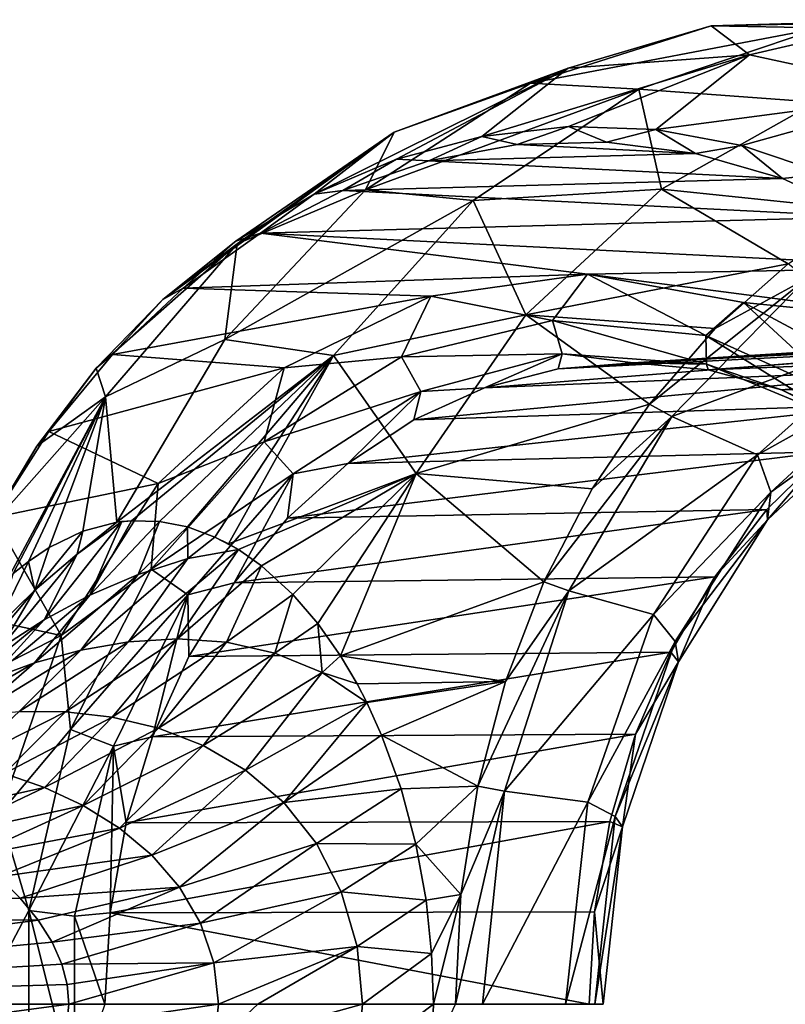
# Model space of a CAD drawing. Header units: metres. Extents: x -46 to 104, y -30 to 30.
# Tile 125 of 127: x 75 to 87, y 0 to 17. Entities that reach past the tile are written whole.
import ezdxf

# ---------------------------------------------------------------- set-up
doc = ezdxf.new("R2010")
doc.units = ezdxf.units.M
doc.layers.add('solid_122529', color=7, linetype='CONTINUOUS')

msp = doc.modelspace()

# ---------------------------------------------------------------- linework, layer by layer
at = {"layer": 'solid_122529'}
for points in [[(86.17675, 16.511366, 558.269958), (83.127251, 15.54291, 560.405212), (88.024284, 16.477421, 561.300537)], [(83.76149, 15.799109, 555.704529), (83.127251, 15.54291, 560.405212), (86.17675, 16.511366, 558.269958)], [(83.127251, 15.54291, 560.405212), (84.95153, 15.441251, 563.452087), (88.024284, 16.477421, 561.300537)], [(86.82296, 16.021406, 553.560913), (83.76149, 15.799109, 555.704529), (86.17675, 16.511366, 558.269958)], [(88.024284, 16.477421, 561.300537), (84.95153, 15.441251, 563.452087), (87.945541, 15.222987, 565.611816)], [(86.17675, 16.511366, 558.269958), (88.024284, 16.477421, 561.300537), (91.210098, 16.61569, 559.069763)], [(89.326904, 16.60084, 556.064209), (86.17675, 16.511366, 558.269958), (91.210098, 16.61569, 559.069763)], [(86.82296, 16.021406, 553.560913), (86.17675, 16.511366, 558.269958), (89.326904, 16.60084, 556.064209)], [(89.843307, 15.371681, 551.445984), (86.82296, 16.021406, 553.560913), (89.326904, 16.60084, 556.064209)], [(82.30143, 14.644729, 552.675354), (83.76149, 15.799109, 555.704529), (86.82296, 16.021406, 553.560913)], [(83.76683, 14.812232, 551.649231), (82.30143, 14.644729, 552.675354), (86.82296, 16.021406, 553.560913)], [(85.238068, 14.762021, 550.61908), (83.76683, 14.812232, 551.649231), (86.82296, 16.021406, 553.560913)], [(85.238068, 14.762021, 550.61908), (86.82296, 16.021406, 553.560913), (89.843307, 15.371681, 551.445984)], [(79.473892, 13.669588, 554.655212), (80.825531, 14.716891, 557.760315), (83.76149, 15.799109, 555.704529)], [(80.863411, 14.261972, 553.682251), (79.473892, 13.669588, 554.655212), (83.76149, 15.799109, 555.704529)], [(83.76149, 15.799109, 555.704529), (80.825531, 14.716891, 557.760315), (83.127251, 15.54291, 560.405212)], [(82.30143, 14.644729, 552.675354), (80.863411, 14.261972, 553.682251), (83.76149, 15.799109, 555.704529)], [(83.127251, 15.54291, 560.405212), (80.340729, 13.747024, 562.356384), (84.95153, 15.441251, 563.452087)], [(80.825531, 14.716891, 557.760315), (80.340729, 13.747024, 562.356384), (83.127251, 15.54291, 560.405212)], [(80.340729, 13.747024, 562.356384), (82.159279, 13.563643, 565.407227), (84.95153, 15.441251, 563.452087)], [(84.95153, 15.441251, 563.452087), (82.159279, 13.563643, 565.407227), (85.335106, 13.757498, 567.439697)], [(84.95153, 15.441251, 563.452087), (85.335106, 13.757498, 567.439697), (87.945541, 15.222987, 565.611816)], [(86.693512, 14.494832, 549.599976), (85.238068, 14.762021, 550.61908), (89.843307, 15.371681, 551.445984)], [(88.111771, 14.014593, 548.606873), (86.693512, 14.494832, 549.599976), (89.843307, 15.371681, 551.445984)], [(88.804413, 13.396319, 569.0495), (87.945541, 15.222987, 565.611816), (85.335106, 13.757498, 567.439697)], [(82.902039, 14.508451, 551.731628), (82.30143, 14.644729, 552.675354), (83.76683, 14.812232, 551.649231)], [(84.410484, 14.548904, 550.675354), (82.902039, 14.508451, 551.731628), (83.76683, 14.812232, 551.649231)], [(84.410484, 14.548904, 550.675354), (83.76683, 14.812232, 551.649231), (85.238068, 14.762021, 550.61908)], [(76.921089, 11.893733, 556.442688), (78.174873, 12.833654, 559.616333), (80.825531, 14.716891, 557.760315)], [(78.153328, 12.876297, 555.579895), (76.921089, 11.893733, 556.442688), (80.825531, 14.716891, 557.760315)], [(79.473892, 13.669588, 554.655212), (78.153328, 12.876297, 555.579895), (80.825531, 14.716891, 557.760315)], [(80.825531, 14.716891, 557.760315), (78.174873, 12.833654, 559.616333), (80.340729, 13.747024, 562.356384)], [(81.4095, 14.235743, 552.776672), (80.863411, 14.261972, 553.682251), (82.30143, 14.644729, 552.675354)], [(82.902039, 14.508451, 551.731628), (81.4095, 14.235743, 552.776672), (82.30143, 14.644729, 552.675354)], [(85.910789, 14.356619, 549.624878), (84.410484, 14.548904, 550.675354), (85.238068, 14.762021, 550.61908)], [(85.910789, 14.356619, 549.624878), (85.238068, 14.762021, 550.61908), (86.693512, 14.494832, 549.599976)], [(85.910789, 14.356619, 549.624878), (81.4095, 14.235743, 552.776672), (82.902039, 14.508451, 551.731628)], [(85.910789, 14.356619, 549.624878), (82.902039, 14.508451, 551.731628), (84.410484, 14.548904, 550.675354)], [(87.379074, 13.934768, 548.596741), (85.910789, 14.356619, 549.624878), (86.693512, 14.494832, 549.599976)], [(87.379074, 13.934768, 548.596741), (86.693512, 14.494832, 549.599976), (88.111771, 14.014593, 548.606873)], [(87.379074, 13.934768, 548.596741), (81.4095, 14.235743, 552.776672), (85.910789, 14.356619, 549.624878)], [(79.9571, 13.735092, 553.793701), (79.473892, 13.669588, 554.655212), (80.863411, 14.261972, 553.682251)], [(81.4095, 14.235743, 552.776672), (79.9571, 13.735092, 553.793701), (80.863411, 14.261972, 553.682251)], [(87.379074, 13.934768, 548.596741), (79.9571, 13.735092, 553.793701), (81.4095, 14.235743, 552.776672)], [(88.791962, 13.29012, 547.607422), (87.379074, 13.934768, 548.596741), (88.111771, 14.014593, 548.606873)], [(88.791962, 13.29012, 547.607422), (79.9571, 13.735092, 553.793701), (87.379074, 13.934768, 548.596741)], [(80.340729, 13.747024, 562.356384), (77.965546, 11.219312, 564.019531), (82.159279, 13.563643, 565.407227)], [(78.174873, 12.833654, 559.616333), (77.965546, 11.219312, 564.019531), (80.340729, 13.747024, 562.356384)], [(78.568382, 13.014702, 554.766052), (78.153328, 12.876297, 555.579895), (79.473892, 13.669588, 554.655212)], [(79.9571, 13.735092, 553.793701), (78.568382, 13.014702, 554.766052), (79.473892, 13.669588, 554.655212)], [(88.791962, 13.29012, 547.607422), (78.568382, 13.014702, 554.766052), (79.9571, 13.735092, 553.793701)], [(82.159279, 13.563643, 565.407227), (83.047897, 11.634554, 569.041199), (85.335106, 13.757498, 567.439697)], [(87.472397, 12.498139, 569.982178), (85.335106, 13.757498, 567.439697), (83.047897, 11.634554, 569.041199)], [(87.472397, 12.498139, 569.982178), (88.804413, 13.396319, 569.0495), (85.335106, 13.757498, 567.439697)], [(77.965546, 11.219312, 564.019531), (79.799698, 10.946915, 567.059448), (82.159279, 13.563643, 565.407227)], [(82.159279, 13.563643, 565.407227), (79.799698, 10.946915, 567.059448), (83.047897, 11.634554, 569.041199)], [(90.126976, 12.432936, 546.672668), (78.568382, 13.014702, 554.766052), (88.791962, 13.29012, 547.607422)], [(78.568382, 13.014702, 554.766052), (77.265434, 12.08618, 555.678406), (78.153328, 12.876297, 555.579895)], [(84.08654, 12.322955, 550.902222), (77.265434, 12.08618, 555.678406), (78.568382, 13.014702, 554.766052)], [(84.08654, 12.322955, 550.902222), (78.568382, 13.014702, 554.766052), (90.126976, 12.432936, 546.672668)], [(75.795288, 10.736332, 557.231018), (75.953796, 10.251902, 561.17157), (78.174873, 12.833654, 559.616333)], [(76.921089, 11.893733, 556.442688), (75.795288, 10.736332, 557.231018), (78.174873, 12.833654, 559.616333)], [(78.174873, 12.833654, 559.616333), (75.953796, 10.251902, 561.17157), (77.965546, 11.219312, 564.019531)], [(77.265434, 12.08618, 555.678406), (76.921089, 11.893733, 556.442688), (78.153328, 12.876297, 555.579895)], [(86.242889, 11.40359, 570.843079), (87.472397, 12.498139, 569.982178), (83.047897, 11.634554, 569.041199)], [(87.790047, 12.246994, 570.282959), (87.472397, 12.498139, 569.982178), (86.242889, 11.40359, 570.843079)], [(84.08654, 12.322955, 550.902222), (81.440262, 11.947763, 552.755127), (77.265434, 12.08618, 555.678406)], [(83.496269, 11.541411, 551.571106), (81.440262, 11.947763, 552.755127), (84.08654, 12.322955, 550.902222)], [(83.496269, 11.541411, 551.571106), (84.08654, 12.322955, 550.902222), (86.085648, 11.286877, 549.757996)], [(84.08654, 12.322955, 550.902222), (90.126976, 12.432936, 546.672668), (91.362862, 11.376763, 545.807251)], [(86.719749, 11.840444, 549.058411), (84.08654, 12.322955, 550.902222), (91.362862, 11.376763, 545.807251)], [(86.085648, 11.286877, 549.757996), (84.08654, 12.322955, 550.902222), (86.719749, 11.840444, 549.058411)], [(87.790047, 12.246994, 570.282959), (86.242889, 11.40359, 570.843079), (85.135201, 10.12987, 571.618652)], [(85.510452, 9.919663, 571.879089), (87.790047, 12.246994, 570.282959), (85.135201, 10.12987, 571.618652)], [(89.236176, 11.301971, 569.270325), (87.790047, 12.246994, 570.282959), (85.510452, 9.919663, 571.879089)], [(77.265434, 12.08618, 555.678406), (76.068985, 10.964388, 556.516174), (76.921089, 11.893733, 556.442688)], [(81.440262, 11.947763, 552.755127), (76.068985, 10.964388, 556.516174), (77.265434, 12.08618, 555.678406)], [(76.068985, 10.964388, 556.516174), (75.795288, 10.736332, 557.231018), (76.921089, 11.893733, 556.442688)], [(81.440262, 11.947763, 552.755127), (78.967369, 10.741052, 554.486694), (76.068985, 10.964388, 556.516174)], [(80.94767, 10.927417, 553.355652), (78.967369, 10.741052, 554.486694), (81.440262, 11.947763, 552.755127)], [(80.94767, 10.927417, 553.355652), (81.440262, 11.947763, 552.755127), (83.496269, 11.541411, 551.571106)], [(86.085648, 11.286877, 549.757996), (86.719749, 11.840444, 549.058411), (88.520935, 10.182966, 548.052795)], [(89.15889, 10.533877, 547.350525), (86.719749, 11.840444, 549.058411), (91.362862, 11.376763, 545.807251)], [(88.520935, 10.182966, 548.052795), (86.719749, 11.840444, 549.058411), (89.15889, 10.533877, 547.350525)], [(79.799698, 10.946915, 567.059448), (81.193222, 8.955607, 570.339844), (83.047897, 11.634554, 569.041199)], [(85.135201, 10.12987, 571.618652), (83.047897, 11.634554, 569.041199), (81.193222, 8.955607, 570.339844)], [(85.135201, 10.12987, 571.618652), (86.242889, 11.40359, 570.843079), (83.047897, 11.634554, 569.041199)], [(80.94767, 10.927417, 553.355652), (83.496269, 11.541411, 551.571106), (83.657974, 10.974635, 552.155029)], [(83.496269, 11.541411, 551.571106), (86.093155, 10.804692, 550.44989), (83.657974, 10.974635, 552.155029)], [(83.496269, 11.541411, 551.571106), (86.085648, 11.286877, 549.757996), (86.093155, 10.804692, 550.44989)], [(83.59079, 10.723104, 553.144409), (92.895119, 11.331891, 564.94104), (91.625427, 11.137908, 565.830139)], [(83.59079, 10.723104, 553.144409), (84.857582, 10.825469, 552.257385), (92.895119, 11.331891, 564.94104)], [(84.857582, 10.825469, 552.257385), (94.174316, 11.311232, 564.045349), (92.895119, 11.331891, 564.94104)], [(84.857582, 10.825469, 552.257385), (86.123222, 10.705978, 551.371155), (94.174316, 11.311232, 564.045349)], [(86.957497, 9.273235, 570.865906), (89.236176, 11.301971, 569.270325), (85.510452, 9.919663, 571.879089)], [(86.123222, 10.705978, 551.371155), (95.439072, 11.076394, 563.15979), (94.174316, 11.311232, 564.045349)], [(89.276321, 10.564251, 569.007446), (89.236176, 11.301971, 569.270325), (86.957497, 9.273235, 570.865906)], [(75.953796, 10.251902, 561.17157), (76.144791, 8.13464, 565.2901), (77.965546, 11.219312, 564.019531)], [(77.965546, 11.219312, 564.019531), (76.144791, 8.13464, 565.2901), (79.799698, 10.946915, 567.059448)], [(82.348724, 10.400878, 554.014099), (91.625427, 11.137908, 565.830139), (90.389473, 10.732888, 566.695557)], [(82.348724, 10.400878, 554.014099), (83.59079, 10.723104, 553.144409), (91.625427, 11.137908, 565.830139)], [(86.085648, 11.286877, 549.757996), (88.401939, 9.844254, 548.833252), (86.093155, 10.804692, 550.44989)], [(86.085648, 11.286877, 549.757996), (88.520935, 10.182966, 548.052795), (88.401939, 9.844254, 548.833252)], [(80.94767, 10.927417, 553.355652), (83.657974, 10.974635, 552.155029), (81.274567, 10.341648, 553.823914)], [(81.274567, 10.341648, 553.823914), (83.657974, 10.974635, 552.155029), (82.348724, 10.400878, 554.014099)], [(83.657974, 10.974635, 552.155029), (83.59079, 10.723104, 553.144409), (82.348724, 10.400878, 554.014099)], [(83.657974, 10.974635, 552.155029), (84.857582, 10.825469, 552.257385), (83.59079, 10.723104, 553.144409)], [(83.657974, 10.974635, 552.155029), (86.093155, 10.804692, 550.44989), (84.857582, 10.825469, 552.257385)], [(86.123222, 10.705978, 551.371155), (87.362373, 10.366938, 550.50354), (95.439072, 11.076394, 563.15979)], [(87.362373, 10.366938, 550.50354), (96.665878, 10.631626, 562.30072), (95.439072, 11.076394, 563.15979)], [(76.068985, 10.964388, 556.516174), (74.99807, 9.667213, 557.266052), (75.795288, 10.736332, 557.231018)], [(78.967369, 10.741052, 554.486694), (74.99807, 9.667213, 557.266052), (76.068985, 10.964388, 556.516174)], [(76.144791, 8.13464, 565.2901), (76.390465, 8.160939, 565.687073), (79.799698, 10.946915, 567.059448)], [(76.390465, 8.160939, 565.687073), (76.863007, 8.149752, 566.449402), (79.799698, 10.946915, 567.059448)], [(76.863007, 8.149752, 566.449402), (77.334167, 8.057683, 567.207642), (79.799698, 10.946915, 567.059448)], [(77.334167, 8.057683, 567.207642), (77.799904, 7.885533, 567.954956), (79.799698, 10.946915, 567.059448)], [(77.799904, 7.885533, 567.954956), (78.02903, 7.770172, 568.321533), (79.799698, 10.946915, 567.059448)], [(79.799698, 10.946915, 567.059448), (78.02903, 7.770172, 568.321533), (81.193222, 8.955607, 570.339844)], [(78.63163, 9.491097, 554.977356), (78.967369, 10.741052, 554.486694), (80.94767, 10.927417, 553.355652)], [(78.63163, 9.491097, 554.977356), (80.94767, 10.927417, 553.355652), (81.274567, 10.341648, 553.823914)], [(86.093155, 10.804692, 550.44989), (86.123222, 10.705978, 551.371155), (84.857582, 10.825469, 552.257385)], [(86.093155, 10.804692, 550.44989), (87.362373, 10.366938, 550.50354), (86.123222, 10.705978, 551.371155)], [(86.093155, 10.804692, 550.44989), (88.401939, 9.844254, 548.833252), (87.362373, 10.366938, 550.50354)], [(75.795288, 10.736332, 557.231018), (74.792503, 9.42113, 557.933167), (75.953796, 10.251902, 561.17157)], [(74.99807, 9.667213, 557.266052), (74.792503, 9.42113, 557.933167), (75.795288, 10.736332, 557.231018)], [(78.967369, 10.741052, 554.486694), (76.839439, 8.787679, 555.976685), (74.99807, 9.667213, 557.266052)], [(78.63163, 9.491097, 554.977356), (76.839439, 8.787679, 555.976685), (78.967369, 10.741052, 554.486694)], [(81.15712, 9.865408, 554.84845), (90.389473, 10.732888, 566.695557), (89.210922, 10.124593, 567.520752)], [(81.15712, 9.865408, 554.84845), (82.348724, 10.400878, 554.014099), (90.389473, 10.732888, 566.695557)], [(87.180283, 8.644083, 570.475098), (89.276321, 10.564251, 569.007446), (86.957497, 9.273235, 570.865906)], [(89.087952, 10.014724, 568.494385), (89.276321, 10.564251, 569.007446), (87.180283, 8.644083, 570.475098)], [(87.362373, 10.366938, 550.50354), (88.549828, 9.814921, 549.672058), (96.665878, 10.631626, 562.30072)], [(78.63163, 9.491097, 554.977356), (81.274567, 10.341648, 553.823914), (79.11731, 8.952044, 555.334412)], [(79.11731, 8.952044, 555.334412), (81.274567, 10.341648, 553.823914), (80.040428, 9.127706, 555.630371)], [(81.274567, 10.341648, 553.823914), (81.15712, 9.865408, 554.84845), (80.040428, 9.127706, 555.630371)], [(81.274567, 10.341648, 553.823914), (82.348724, 10.400878, 554.014099), (81.15712, 9.865408, 554.84845)], [(88.401939, 9.844254, 548.833252), (88.549828, 9.814921, 549.672058), (87.362373, 10.366938, 550.50354)], [(73.927483, 7.967493, 558.538818), (74.30941, 7.189501, 562.302917), (75.953796, 10.251902, 561.17157)], [(74.792503, 9.42113, 557.933167), (73.927483, 7.967493, 558.538818), (75.953796, 10.251902, 561.17157)], [(75.953796, 10.251902, 561.17157), (74.30941, 7.189501, 562.302917), (74.396454, 7.267614, 562.44635)], [(75.953796, 10.251902, 561.17157), (74.396454, 7.267614, 562.44635), (74.651009, 7.474776, 562.864197)], [(75.953796, 10.251902, 561.17157), (74.651009, 7.474776, 562.864197), (75.00103, 7.711102, 563.435669)], [(75.953796, 10.251902, 561.17157), (75.00103, 7.711102, 563.435669), (75.567177, 7.984375, 564.355225)], [(75.953796, 10.251902, 561.17157), (75.567177, 7.984375, 564.355225), (76.144791, 8.13464, 565.2901)], [(80.040428, 9.127706, 555.630371), (89.210922, 10.124593, 567.520752), (88.111992, 9.324544, 568.290222)], [(80.040428, 9.127706, 555.630371), (81.15712, 9.865408, 554.84845), (89.210922, 10.124593, 567.520752)], [(84.166748, 8.696992, 572.296814), (85.135201, 10.12987, 571.618652), (81.193222, 8.955607, 570.339844)], [(85.510452, 9.919663, 571.879089), (85.135201, 10.12987, 571.618652), (84.166748, 8.696992, 572.296814)], [(87.126945, 8.176326, 569.867493), (88.111992, 9.324544, 568.290222), (89.087952, 10.014724, 568.494385)], [(87.126945, 8.176326, 569.867493), (89.087952, 10.014724, 568.494385), (87.180283, 8.644083, 570.475098)], [(85.510452, 9.919663, 571.879089), (84.166748, 8.696992, 572.296814), (83.35273, 7.127468, 572.86676)], [(83.772926, 6.977274, 573.095764), (85.510452, 9.919663, 571.879089), (83.35273, 7.127468, 572.86676)], [(86.957497, 9.273235, 570.865906), (85.510452, 9.919663, 571.879089), (83.772926, 6.977274, 573.095764)], [(74.99807, 9.667213, 557.266052), (74.069763, 8.215289, 557.916016), (74.792503, 9.42113, 557.933167)], [(76.839439, 8.787679, 555.976685), (74.069763, 8.215289, 557.916016), (74.99807, 9.667213, 557.266052)], [(76.72245, 7.340542, 556.314209), (76.839439, 8.787679, 555.976685), (78.63163, 9.491097, 554.977356)], [(76.72245, 7.340542, 556.314209), (78.63163, 9.491097, 554.977356), (79.11731, 8.952044, 555.334412)], [(74.069763, 8.215289, 557.916016), (73.927483, 7.967493, 558.538818), (74.792503, 9.42113, 557.933167)], [(79.021515, 8.202912, 556.343872), (88.111992, 9.324544, 568.290222), (87.113434, 8.347856, 568.989441)], [(79.021515, 8.202912, 556.343872), (80.040428, 9.127706, 555.630371), (88.111992, 9.324544, 568.290222)], [(87.126945, 8.176326, 569.867493), (87.113434, 8.347856, 568.989441), (88.111992, 9.324544, 568.290222)], [(85.202141, 6.579198, 572.094971), (86.957497, 9.273235, 570.865906), (83.772926, 6.977274, 573.095764)], [(87.180283, 8.644083, 570.475098), (86.957497, 9.273235, 570.865906), (85.202141, 6.579198, 572.094971)], [(79.11731, 8.952044, 555.334412), (80.040428, 9.127706, 555.630371), (79.021515, 8.202912, 556.343872)], [(76.72245, 7.340542, 556.314209), (79.11731, 8.952044, 555.334412), (77.344032, 6.907486, 556.576111)], [(77.344032, 6.907486, 556.576111), (79.11731, 8.952044, 555.334412), (78.121185, 7.109895, 556.974243)], [(78.02903, 7.770172, 568.321533), (78.196304, 7.67268, 568.588623), (81.193222, 8.955607, 570.339844)], [(79.11731, 8.952044, 555.334412), (79.021515, 8.202912, 556.343872), (78.121185, 7.109895, 556.974243)], [(78.196304, 7.67268, 568.588623), (78.587624, 7.398728, 569.211487), (81.193222, 8.955607, 570.339844)], [(78.587624, 7.398728, 569.211487), (79.116203, 6.917048, 570.047852), (81.193222, 8.955607, 570.339844)], [(79.116203, 6.917048, 570.047852), (79.536049, 6.428442, 570.707336), (81.193222, 8.955607, 570.339844)], [(79.536049, 6.428442, 570.707336), (79.919243, 5.881947, 571.305054), (81.193222, 8.955607, 570.339844)], [(83.35273, 7.127468, 572.86676), (81.193222, 8.955607, 570.339844), (79.919243, 5.881947, 571.305054)], [(83.35273, 7.127468, 572.86676), (84.166748, 8.696992, 572.296814), (81.193222, 8.955607, 570.339844)], [(76.839439, 8.787679, 555.976685), (75.203201, 6.222105, 557.122375), (74.069763, 8.215289, 557.916016)], [(76.72245, 7.340542, 556.314209), (75.203201, 6.222105, 557.122375), (76.839439, 8.787679, 555.976685)], [(85.569092, 6.121036, 571.603271), (87.180283, 8.644083, 570.475098), (85.202141, 6.579198, 572.094971)], [(87.126945, 8.176326, 569.867493), (87.180283, 8.644083, 570.475098), (85.569092, 6.121036, 571.603271)], [(78.121185, 7.109895, 556.974243), (87.113434, 8.347856, 568.989441), (86.234161, 7.213009, 569.605103)], [(78.121185, 7.109895, 556.974243), (79.021515, 8.202912, 556.343872), (87.113434, 8.347856, 568.989441)], [(87.126945, 8.176326, 569.867493), (86.234161, 7.213009, 569.605103), (87.113434, 8.347856, 568.989441)], [(75.203201, 6.222105, 557.122375), (73.298912, 6.631711, 558.455811), (74.069763, 8.215289, 557.916016)], [(75.690186, 6.905182, 566.195251), (76.22995, 8.146257, 565.427734), (74.915909, 6.487012, 565.524841)], [(75.473923, 7.594041, 564.692444), (74.915909, 6.487012, 565.524841), (76.22995, 8.146257, 565.427734)], [(75.473923, 7.594041, 564.692444), (76.22995, 8.146257, 565.427734), (76.144791, 8.13464, 565.2901)], [(75.690186, 6.905182, 566.195251), (76.863007, 8.149752, 566.449402), (76.390465, 8.160939, 565.687073)], [(75.690186, 6.905182, 566.195251), (76.390465, 8.160939, 565.687073), (76.22995, 8.146257, 565.427734)], [(76.500908, 7.255307, 566.927612), (76.863007, 8.149752, 566.449402), (75.690186, 6.905182, 566.195251)], [(76.144791, 8.13464, 565.2901), (76.22995, 8.146257, 565.427734), (76.390465, 8.160939, 565.687073)], [(76.500908, 7.255307, 566.927612), (77.334167, 8.057683, 567.207642), (76.863007, 8.149752, 566.449402)], [(85.622314, 5.781157, 570.921082), (87.126945, 8.176326, 569.867493), (85.569092, 6.121036, 571.603271)], [(85.622314, 5.781157, 570.921082), (86.234161, 7.213009, 569.605103), (87.126945, 8.176326, 569.867493)], [(74.760986, 6.989927, 564.026489), (75.567177, 7.984375, 564.355225), (75.00103, 7.711102, 563.435669)], [(75.473923, 7.594041, 564.692444), (75.567177, 7.984375, 564.355225), (74.760986, 6.989927, 564.026489)], [(75.473923, 7.594041, 564.692444), (76.144791, 8.13464, 565.2901), (75.567177, 7.984375, 564.355225)], [(77.34182, 7.522096, 567.72522), (77.334167, 8.057683, 567.207642), (76.500908, 7.255307, 566.927612)], [(77.34182, 7.522096, 567.72522), (77.799904, 7.885533, 567.954956), (77.334167, 8.057683, 567.207642)], [(77.34182, 7.522096, 567.72522), (78.196304, 7.67268, 568.588623), (77.799904, 7.885533, 567.954956)], [(77.799904, 7.885533, 567.954956), (78.196304, 7.67268, 568.588623), (78.02903, 7.770172, 568.321533)], [(74.760986, 6.989927, 564.026489), (75.00103, 7.711102, 563.435669), (74.651009, 7.474776, 562.864197)], [(77.164558, 6.165428, 568.890991), (78.196304, 7.67268, 568.588623), (76.342583, 6.116579, 568.176758)], [(77.34182, 7.522096, 567.72522), (76.342583, 6.116579, 568.176758), (78.196304, 7.67268, 568.588623)], [(77.164558, 6.165428, 568.890991), (78.587624, 7.398728, 569.211487), (78.196304, 7.67268, 568.588623)], [(75.473923, 7.594041, 564.692444), (74.184235, 6.013327, 564.908508), (74.915909, 6.487012, 565.524841)], [(75.473923, 7.594041, 564.692444), (74.760986, 6.989927, 564.026489), (74.184235, 6.013327, 564.908508)], [(77.34182, 7.522096, 567.72522), (75.535652, 5.978075, 567.502563), (76.342583, 6.116579, 568.176758)], [(77.34182, 7.522096, 567.72522), (76.500908, 7.255307, 566.927612), (75.535652, 5.978075, 567.502563)], [(74.096916, 6.344359, 563.421997), (74.651009, 7.474776, 562.864197), (74.396454, 7.267614, 562.44635)], [(74.760986, 6.989927, 564.026489), (74.651009, 7.474776, 562.864197), (74.096916, 6.344359, 563.421997)], [(75.363785, 4.637586, 557.265564), (75.203201, 6.222105, 557.122375), (76.72245, 7.340542, 556.314209)], [(75.363785, 4.637586, 557.265564), (76.72245, 7.340542, 556.314209), (77.344032, 6.907486, 556.576111)], [(77.991913, 6.10849, 569.640869), (78.587624, 7.398728, 569.211487), (77.164558, 6.165428, 568.890991)], [(77.991913, 6.10849, 569.640869), (79.116203, 6.917048, 570.047852), (78.587624, 7.398728, 569.211487)], [(76.500908, 7.255307, 566.927612), (74.75251, 5.764206, 566.868225), (75.535652, 5.978075, 567.502563)], [(76.500908, 7.255307, 566.927612), (75.690186, 6.905182, 566.195251), (74.75251, 5.764206, 566.868225)], [(77.357979, 5.87116, 557.508667), (86.234161, 7.213009, 569.605103), (85.49086, 5.941528, 570.12561)], [(77.357979, 5.87116, 557.508667), (78.121185, 7.109895, 556.974243), (86.234161, 7.213009, 569.605103)], [(85.622314, 5.781157, 570.921082), (85.49086, 5.941528, 570.12561), (86.234161, 7.213009, 569.605103)], [(74.760986, 6.989927, 564.026489), (73.499519, 5.490107, 564.338257), (74.184235, 6.013327, 564.908508)], [(74.760986, 6.989927, 564.026489), (74.096916, 6.344359, 563.421997), (73.499519, 5.490107, 564.338257)], [(77.344032, 6.907486, 556.576111), (78.121185, 7.109895, 556.974243), (77.357979, 5.87116, 557.508667)], [(82.705956, 5.445958, 573.319641), (83.35273, 7.127468, 572.86676), (79.919243, 5.881947, 571.305054)], [(83.772926, 6.977274, 573.095764), (83.35273, 7.127468, 572.86676), (82.705956, 5.445958, 573.319641)], [(75.690186, 6.905182, 566.195251), (74.000298, 5.485219, 566.271423), (74.75251, 5.764206, 566.868225)], [(75.690186, 6.905182, 566.195251), (74.915909, 6.487012, 565.524841), (74.000298, 5.485219, 566.271423)], [(75.363785, 4.637586, 557.265564), (77.344032, 6.907486, 556.576111), (76.084465, 4.357563, 557.458069)], [(76.084465, 4.357563, 557.458069), (77.344032, 6.907486, 556.576111), (76.74749, 4.512015, 557.936157)], [(77.344032, 6.907486, 556.576111), (77.357979, 5.87116, 557.508667), (76.74749, 4.512015, 557.936157)], [(78.8125, 5.926843, 570.417969), (79.116203, 6.917048, 570.047852), (77.991913, 6.10849, 569.640869)], [(78.8125, 5.926843, 570.417969), (79.536049, 6.428442, 570.707336), (79.116203, 6.917048, 570.047852)], [(83.772926, 6.977274, 573.095764), (82.705956, 5.445958, 573.319641), (82.236572, 3.678883, 573.648315)], [(82.684547, 3.599294, 573.857849), (83.772926, 6.977274, 573.095764), (82.236572, 3.678883, 573.648315)], [(85.202141, 6.579198, 572.094971), (83.772926, 6.977274, 573.095764), (82.684547, 3.599294, 573.857849)], [(75.203201, 6.222105, 557.122375), (72.697952, 4.941882, 558.876587), (73.298912, 6.631711, 558.455811)], [(74.915909, 6.487012, 565.524841), (73.285431, 5.147948, 565.706848), (74.000298, 5.485219, 566.271423)], [(74.915909, 6.487012, 565.524841), (74.184235, 6.013327, 564.908508), (73.285431, 5.147948, 565.706848)], [(84.095573, 3.412696, 572.869812), (85.202141, 6.579198, 572.094971), (82.684547, 3.599294, 573.857849)], [(85.569092, 6.121036, 571.603271), (85.202141, 6.579198, 572.094971), (84.095573, 3.412696, 572.869812)], [(79.61039, 5.599586, 571.20752), (79.536049, 6.428442, 570.707336), (78.8125, 5.926843, 570.417969)], [(79.61039, 5.599586, 571.20752), (79.919243, 5.881947, 571.305054), (79.536049, 6.428442, 570.707336)], [(75.203201, 6.222105, 557.122375), (74.173439, 3.222485, 557.843445), (72.697952, 4.941882, 558.876587)], [(75.363785, 4.637586, 557.265564), (74.173439, 3.222485, 557.843445), (75.203201, 6.222105, 557.122375)], [(77.164558, 6.165428, 568.890991), (75.278152, 4.937184, 568.84906), (76.065109, 4.847051, 569.457947)], [(77.164558, 6.165428, 568.890991), (76.342583, 6.116579, 568.176758), (75.278152, 4.937184, 568.84906)], [(77.991913, 6.10849, 569.640869), (77.164558, 6.165428, 568.890991), (76.065109, 4.847051, 569.457947)], [(76.342583, 6.116579, 568.176758), (74.496246, 4.944016, 568.252991), (75.278152, 4.937184, 568.84906)], [(76.342583, 6.116579, 568.176758), (75.535652, 5.978075, 567.502563), (74.496246, 4.944016, 568.252991)], [(77.991913, 6.10849, 569.640869), (76.065109, 4.847051, 569.457947), (76.84481, 4.662364, 570.074707)], [(78.8125, 5.926843, 570.417969), (77.991913, 6.10849, 569.640869), (76.84481, 4.662364, 570.074707)], [(84.555122, 3.171078, 572.313232), (85.569092, 6.121036, 571.603271), (84.095573, 3.412696, 572.869812)], [(85.622314, 5.781157, 570.921082), (85.569092, 6.121036, 571.603271), (84.555122, 3.171078, 572.313232)], [(75.535652, 5.978075, 567.502563), (73.729874, 4.876337, 567.671448), (74.496246, 4.944016, 568.252991)], [(75.535652, 5.978075, 567.502563), (74.75251, 5.764206, 566.868225), (73.729874, 4.876337, 567.671448)], [(76.74749, 4.512015, 557.936157), (85.49086, 5.941528, 570.12561), (84.897614, 4.557514, 570.540955)], [(76.74749, 4.512015, 557.936157), (77.357979, 5.87116, 557.508667), (85.49086, 5.941528, 570.12561)], [(78.8125, 5.926843, 570.417969), (76.84481, 4.662364, 570.074707), (77.601768, 4.369498, 570.690491)], [(79.61039, 5.599586, 571.20752), (78.8125, 5.926843, 570.417969), (77.601768, 4.369498, 570.690491)], [(79.61039, 5.599586, 571.20752), (80.198074, 5.408496, 571.737183), (79.919243, 5.881947, 571.305054)], [(82.705956, 5.445958, 573.319641), (79.919243, 5.881947, 571.305054), (80.198074, 5.408496, 571.737183)], [(85.622314, 5.781157, 570.921082), (84.897614, 4.557514, 570.540955), (85.49086, 5.941528, 570.12561)], [(74.75251, 5.764206, 566.868225), (72.988075, 4.740144, 567.103394), (73.729874, 4.876337, 567.671448)], [(74.75251, 5.764206, 566.868225), (74.000298, 5.485219, 566.271423), (72.988075, 4.740144, 567.103394)], [(84.676521, 2.992316, 571.583313), (85.622314, 5.781157, 570.921082), (84.555122, 3.171078, 572.313232)], [(84.676521, 2.992316, 571.583313), (84.897614, 4.557514, 570.540955), (85.622314, 5.781157, 570.921082)], [(79.61039, 5.599586, 571.20752), (77.601768, 4.369498, 570.690491), (78.316048, 3.953911, 571.290527)], [(79.61039, 5.599586, 571.20752), (78.316048, 3.953911, 571.290527), (80.360573, 5.095793, 571.987854)], [(79.61039, 5.599586, 571.20752), (80.360573, 5.095793, 571.987854), (80.198074, 5.408496, 571.737183)], [(82.705956, 5.445958, 573.319641), (80.198074, 5.408496, 571.737183), (80.360573, 5.095793, 571.987854)], [(82.705956, 5.445958, 573.319641), (80.360573, 5.095793, 571.987854), (80.611832, 4.544105, 572.373779)], [(82.236572, 3.678883, 573.648315), (82.705956, 5.445958, 573.319641), (80.611832, 4.544105, 572.373779)], [(78.316048, 3.953911, 571.290527), (78.962517, 3.403471, 571.852356), (80.360573, 5.095793, 571.987854)], [(78.962517, 3.403471, 571.852356), (80.611832, 4.544105, 572.373779), (80.360573, 5.095793, 571.987854)], [(73.558052, 4.065484, 569.258667), (75.278152, 4.937184, 568.84906), (74.496246, 4.944016, 568.252991)], [(73.558052, 4.065484, 569.258667), (74.245911, 3.894616, 569.749634), (75.278152, 4.937184, 568.84906)], [(74.245911, 3.894616, 569.749634), (76.065109, 4.847051, 569.457947), (75.278152, 4.937184, 568.84906)], [(74.245911, 3.894616, 569.749634), (74.9226, 3.658198, 570.222778), (76.065109, 4.847051, 569.457947)], [(74.9226, 3.658198, 570.222778), (76.84481, 4.662364, 570.074707), (76.065109, 4.847051, 569.457947)], [(74.9226, 3.658198, 570.222778), (75.57473, 3.352416, 570.673584), (76.84481, 4.662364, 570.074707)], [(75.57473, 3.352416, 570.673584), (77.601768, 4.369498, 570.690491), (76.84481, 4.662364, 570.074707)], [(74.657898, 1.585637, 557.759827), (74.173439, 3.222485, 557.843445), (75.363785, 4.637586, 557.265564)], [(74.657898, 1.585637, 557.759827), (75.363785, 4.637586, 557.265564), (76.084465, 4.357563, 557.458069)], [(76.084465, 4.357563, 557.458069), (76.74749, 4.512015, 557.936157), (76.302277, 3.060416, 558.247864)], [(76.302277, 3.060416, 558.247864), (84.897614, 4.557514, 570.540955), (84.465652, 3.08717, 570.843445)], [(76.302277, 3.060416, 558.247864), (76.74749, 4.512015, 557.936157), (84.897614, 4.557514, 570.540955)], [(78.962517, 3.403471, 571.852356), (80.94178, 3.638085, 572.877136), (80.611832, 4.544105, 572.373779)], [(82.236572, 3.678883, 573.648315), (80.611832, 4.544105, 572.373779), (80.94178, 3.638085, 572.877136)], [(84.676521, 2.992316, 571.583313), (84.465652, 3.08717, 570.843445), (84.897614, 4.557514, 570.540955)], [(74.657898, 1.585637, 557.759827), (76.084465, 4.357563, 557.458069), (75.430771, 1.48883, 557.915771)], [(75.430771, 1.48883, 557.915771), (76.084465, 4.357563, 557.458069), (76.031441, 1.54604, 558.4375)], [(75.57473, 3.352416, 570.673584), (76.185852, 2.972502, 571.094727), (77.601768, 4.369498, 570.690491)], [(76.084465, 4.357563, 557.458069), (76.302277, 3.060416, 558.247864), (76.031441, 1.54604, 558.4375)], [(76.185852, 2.972502, 571.094727), (78.316048, 3.953911, 571.290527), (77.601768, 4.369498, 570.690491)], [(74.245911, 3.894616, 569.749634), (72.661934, 3.159161, 570.453491), (74.9226, 3.658198, 570.222778)], [(76.185852, 2.972502, 571.094727), (76.735886, 2.514322, 571.475586), (78.316048, 3.953911, 571.290527)], [(76.735886, 2.514322, 571.475586), (78.962517, 3.403471, 571.852356), (78.316048, 3.953911, 571.290527)], [(74.9226, 3.658198, 570.222778), (72.661934, 3.159161, 570.453491), (73.206421, 2.844949, 570.811829)], [(74.9226, 3.658198, 570.222778), (73.206421, 2.844949, 570.811829), (75.57473, 3.352416, 570.673584)], [(82.236572, 3.678883, 573.648315), (80.94178, 3.638085, 572.877136), (81.191628, 2.703495, 573.255676)], [(81.951958, 1.854005, 573.847595), (82.236572, 3.678883, 573.648315), (81.191628, 2.703495, 573.255676)], [(82.684547, 3.599294, 573.857849), (82.236572, 3.678883, 573.648315), (81.951958, 1.854005, 573.847595)], [(78.962517, 3.403471, 571.852356), (79.511627, 2.713936, 572.345581), (80.94178, 3.638085, 572.877136)], [(79.511627, 2.713936, 572.345581), (81.191628, 2.703495, 573.255676), (80.94178, 3.638085, 572.877136)], [(82.684547, 3.599294, 573.857849), (81.951958, 1.854005, 573.847595), (81.856583, -0.000002, 573.914368)], [(82.314522, -0.000134, 574.116943), (82.684547, 3.599294, 573.857849), (81.856583, -0.000002, 573.914368)], [(84.095573, 3.412696, 572.869812), (82.684547, 3.599294, 573.857849), (82.314522, -0.000134, 574.116943)], [(75.57473, 3.352416, 570.673584), (73.206421, 2.844949, 570.811829), (73.704765, 2.504532, 571.118835)], [(75.57473, 3.352416, 570.673584), (73.704765, 2.504532, 571.118835), (76.185852, 2.972502, 571.094727)], [(76.735886, 2.514322, 571.475586), (77.201492, 1.977117, 571.801147), (78.962517, 3.403471, 571.852356)], [(77.201492, 1.977117, 571.801147), (79.511627, 2.713936, 572.345581), (78.962517, 3.403471, 571.852356)], [(83.717468, -0.000132, 573.134583), (84.095573, 3.412696, 572.869812), (82.314522, -0.000134, 574.116943)], [(84.555122, 3.171078, 572.313232), (84.095573, 3.412696, 572.869812), (83.717468, -0.000132, 573.134583)], [(74.657898, 1.585637, 557.759827), (73.822304, 0.000187, 558.089294), (74.173439, 3.222485, 557.843445)], [(84.209091, -0.000045, 572.555542), (84.555122, 3.171078, 572.313232), (83.717468, -0.000132, 573.134583)], [(84.676521, 2.992316, 571.583313), (84.555122, 3.171078, 572.313232), (84.209091, -0.000045, 572.555542)], [(76.031441, 1.54604, 558.4375), (84.465652, 3.08717, 570.843445), (84.203163, 1.558345, 571.027222)], [(76.031441, 1.54604, 558.4375), (76.302277, 3.060416, 558.247864), (84.465652, 3.08717, 570.843445)], [(84.676521, 2.992316, 571.583313), (84.203163, 1.558345, 571.027222), (84.465652, 3.08717, 570.843445)], [(84.353981, -0.000287, 571.809143), (84.203163, 1.558345, 571.027222), (84.676521, 2.992316, 571.583313)], [(84.353981, -0.000287, 571.809143), (84.676521, 2.992316, 571.583313), (84.209091, -0.000045, 572.555542)], [(76.185852, 2.972502, 571.094727), (73.704765, 2.504532, 571.118835), (74.140839, 2.150941, 571.372437)], [(76.185852, 2.972502, 571.094727), (74.140839, 2.150941, 571.372437), (76.735886, 2.514322, 571.475586)], [(77.201492, 1.977117, 571.801147), (77.557983, 1.366965, 572.053345), (79.511627, 2.713936, 572.345581)], [(77.557983, 1.366965, 572.053345), (79.932472, 1.895243, 572.734619), (79.511627, 2.713936, 572.345581)], [(79.511627, 2.713936, 572.345581), (79.932472, 1.895243, 572.734619), (81.191628, 2.703495, 573.255676)], [(79.932472, 1.895243, 572.734619), (81.363487, 1.754913, 573.514709), (81.191628, 2.703495, 573.255676)], [(81.951958, 1.854005, 573.847595), (81.191628, 2.703495, 573.255676), (81.363487, 1.754913, 573.514709)], [(76.735886, 2.514322, 571.475586), (74.140839, 2.150941, 571.372437), (74.511581, 1.788975, 571.577637)], [(76.735886, 2.514322, 571.475586), (74.511581, 1.788975, 571.577637), (77.201492, 1.977117, 571.801147)], [(74.511581, 1.788975, 571.577637), (74.140839, 2.150941, 571.372437), (63.859383, 1.531185, 571.695313)], [(77.201492, 1.977117, 571.801147), (74.511581, 1.788975, 571.577637), (74.815285, 1.421231, 571.739014)], [(77.201492, 1.977117, 571.801147), (74.815285, 1.421231, 571.739014), (75.050522, 1.049167, 571.859924)], [(77.201492, 1.977117, 571.801147), (75.050522, 1.049167, 571.859924), (77.557983, 1.366965, 572.053345)], [(77.557983, 1.366965, 572.053345), (77.782738, 0.6995, 572.213989), (79.932472, 1.895243, 572.734619)], [(77.782738, 0.6995, 572.213989), (80.197563, 0.975527, 572.984924), (79.932472, 1.895243, 572.734619)], [(79.932472, 1.895243, 572.734619), (80.197563, 0.975527, 572.984924), (81.363487, 1.754913, 573.514709)], [(81.951958, 1.854005, 573.847595), (81.363487, 1.754913, 573.514709), (81.45681, 0.855994, 573.654907)], [(81.951958, 1.854005, 573.847595), (81.45681, 0.855994, 573.654907), (81.485611, 0, 573.69812)], [(81.856583, -0.000002, 573.914368), (81.951958, 1.854005, 573.847595), (81.485611, 0, 573.69812)], [(74.815285, 1.421231, 571.739014), (74.511581, 1.788975, 571.577637), (63.859383, 1.531185, 571.695313)], [(80.197563, 0.975527, 572.984924), (81.45681, 0.855994, 573.654907), (81.363487, 1.754913, 573.514709)], [(74.815285, 1.421231, 571.739014), (63.859383, 1.531185, 571.695313), (63.859383, 0, 572)], [(74.657898, -1.585637, 557.759827), (73.822304, 0.000187, 558.089294), (74.657898, 1.585637, 557.759827)], [(74.657898, 1.585637, 557.759827), (75.430771, 1.48883, 557.915771), (75.430771, -1.48883, 557.915771)], [(74.657898, -1.585637, 557.759827), (74.657898, 1.585637, 557.759827), (75.430771, -1.48883, 557.915771)], [(75.430771, 1.48883, 557.915771), (76.031441, 1.54604, 558.4375), (75.940544, -0.000013, 558.50116)], [(75.940544, -0.000013, 558.50116), (76.031441, 1.54604, 558.4375), (84.115105, -0.000005, 571.088867)], [(76.031441, 1.54604, 558.4375), (84.203163, 1.558345, 571.027222), (84.115105, -0.000005, 571.088867)], [(84.353981, -0.000287, 571.809143), (84.115105, -0.000005, 571.088867), (84.203163, 1.558345, 571.027222)], [(75.050522, 1.049167, 571.859924), (74.815285, 1.421231, 571.739014), (63.859383, 0, 572)], [(77.557983, 1.366965, 572.053345), (75.050522, 1.049167, 571.859924), (75.213699, 0.679666, 571.941833)], [(77.557983, 1.366965, 572.053345), (75.213699, 0.679666, 571.941833), (77.782738, 0.6995, 572.213989)], [(75.430771, -1.48883, 557.915771), (75.430771, 1.48883, 557.915771), (75.940544, -0.000013, 558.50116)], [(75.213699, 0.679666, 571.941833), (75.050522, 1.049167, 571.859924), (63.859383, 0, 572)], [(77.782738, 0.6995, 572.213989), (77.859619, 0.000001, 572.269287), (80.197563, 0.975527, 572.984924)], [(80.197563, 0.975527, 572.984924), (77.859619, 0.000001, 572.269287), (78.523651, 0.000001, 572.432312)], [(80.197563, 0.975527, 572.984924), (78.523651, 0.000001, 572.432312), (80.288078, 0.000001, 573.071411)], [(80.197563, 0.975527, 572.984924), (80.288078, 0.000001, 573.071411), (81.45681, 0.855994, 573.654907)], [(80.288078, 0.000001, 573.071411), (81.485611, 0, 573.69812), (81.45681, 0.855994, 573.654907)], [(75.303391, 0.332754, 571.986145), (75.213699, 0.679666, 571.941833), (63.859383, 0, 572)], [(77.782738, 0.6995, 572.213989), (75.213699, 0.679666, 571.941833), (75.303391, 0.332754, 571.986145)], [(77.782738, 0.6995, 572.213989), (75.303391, 0.332754, 571.986145), (75.331688, 0, 572)], [(77.782738, 0.6995, 572.213989), (75.331688, 0, 572), (77.859619, 0.000001, 572.269287)], [(75.331688, 0, 572), (75.303391, 0.332754, 571.986145), (63.859383, 0, 572)], [(63.859383, -1.531185, 571.695313), (75.331688, 0, 572), (63.859383, 0, 572)], [(75.296455, -0.373614, 571.982483), (75.331688, 0, 572), (63.859383, -1.531185, 571.695313)], [(74.657898, -1.585637, 557.759827), (74.173363, -3.222129, 557.843506), (73.822304, 0.000187, 558.089294)], [(77.859619, 0.000001, 572.269287), (75.331688, 0, 572), (75.296455, -0.373614, 571.982483)], [(77.859619, 0.000001, 572.269287), (75.296455, -0.373614, 571.982483), (77.783218, -0.696966, 572.214294)], [(77.783218, -0.696966, 572.214294), (80.197433, -0.972791, 572.985046), (80.288078, 0.000001, 573.071411)], [(78.523651, 0.000001, 572.432312), (77.783218, -0.696966, 572.214294), (80.288078, 0.000001, 573.071411)], [(78.523651, 0.000001, 572.432312), (77.859619, 0.000001, 572.269287), (77.783218, -0.696966, 572.214294)], [(80.288078, 0.000001, 573.071411), (80.197433, -0.972791, 572.985046), (81.485611, 0, 573.69812)], [(80.197433, -0.972791, 572.985046), (81.45607, -0.863524, 573.653992), (81.485611, 0, 573.69812)], [(81.856583, -0.000002, 573.914368), (81.485611, 0, 573.69812), (81.45607, -0.863524, 573.653992)]]:
    msp.add_3dface(points, dxfattribs=at)

doc.saveas('drawing.dxf')
